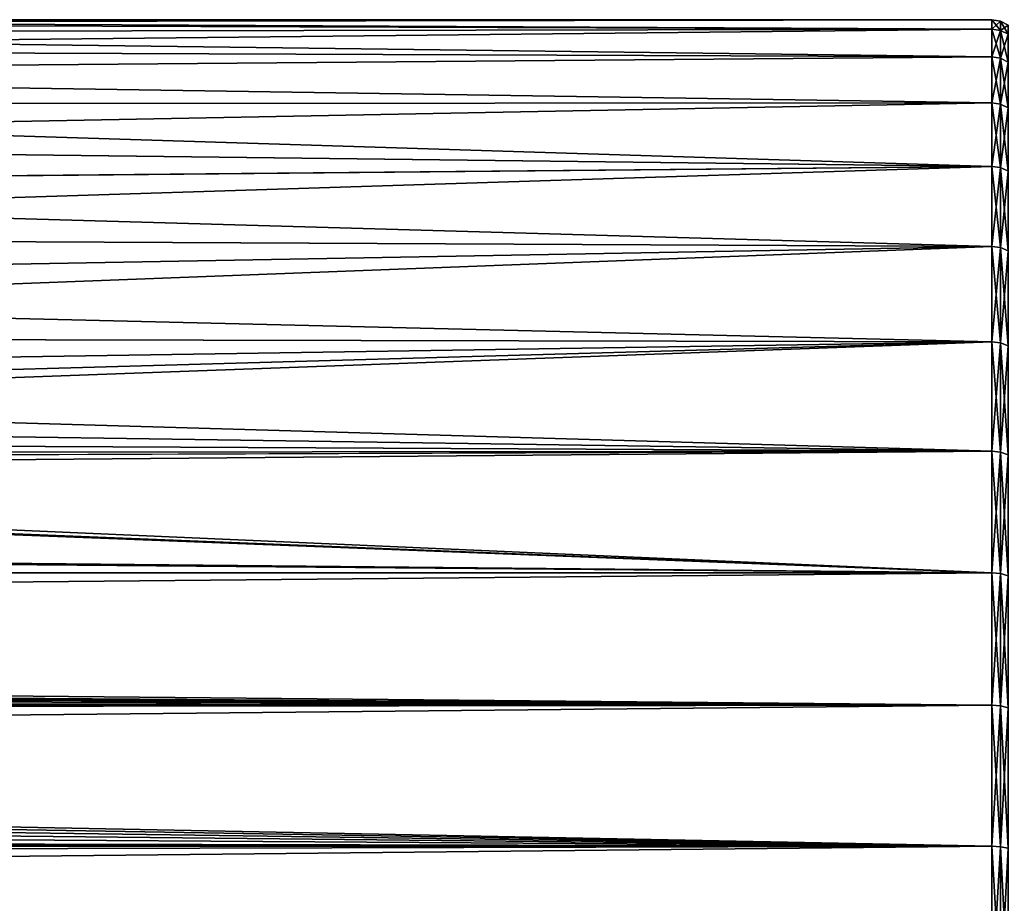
# Model space of a CAD drawing. Header units: metres. Extents: x -128 to 146, y -23 to 80.
# Tile 103 of 113: x 110 to 128, y 7 to 23. Entities that reach past the tile are written whole.
import ezdxf

# ---------------------------------------------------------------- set-up
doc = ezdxf.new("R2010")
doc.units = ezdxf.units.M
doc.layers.add('solid_509241_SW0001', color=7, linetype='CONTINUOUS')

msp = doc.modelspace()

# ---------------------------------------------------------------- linework, layer by layer
at = {"layer": 'solid_509241_SW0001'}
for points in [[(127.5, 22.832304, -2.772344), (93.741875, 22.940973, -1.646741), (93.819817, 23)], [(127.5, 23), (93.819817, 23), (93.741898, 22.940989, 1.646519)], [(127.5, 22.832304, 2.772344), (127.5, 23), (93.741898, 22.940989, 1.646519)], [(127.5, 22.832304, -2.772344), (93.819817, 23), (127.5, 23)], [(127.65451, 22.975529), (127.5, 23), (127.5, 22.832304, 2.772344)], [(127.65451, 22.80801, -2.769394), (127.5, 22.832304, -2.772344), (127.5, 23)], [(127.65451, 22.80801, -2.769394), (127.5, 23), (127.65451, 22.975529)], [(127.5, 22.832304, 2.772344), (93.505913, 22.762983, 3.293419), (93.105606, 22.463484, 4.938818)], [(127.5, 22.331661, 5.50426), (127.5, 22.832304, 2.772344), (93.105606, 22.463484, 4.938818)], [(127.5, 22.832304, -2.772344), (93.505829, 22.76292, -3.293846), (93.741875, 22.940973, -1.646741)], [(127.5, 22.832304, -2.772344), (127.5, 22.331661, -5.50426), (93.505829, 22.76292, -3.293846)], [(127.5, 22.832304, 2.772344), (93.741898, 22.940989, 1.646519), (93.505913, 22.762983, 3.293419)], [(127.65451, 22.975529), (127.5, 22.832304, 2.772344), (127.65451, 22.80801, 2.769394)], [(127.65451, 22.80801, 2.769394), (127.5, 22.832304, 2.772344), (127.5, 22.331661, 5.50426)], [(127.65451, 22.307901, -5.498404), (127.5, 22.331661, -5.50426), (127.5, 22.832304, -2.772344)], [(127.65451, 22.307901, -5.498404), (127.5, 22.832304, -2.772344), (127.65451, 22.80801, -2.769394)], [(127.65451, 22.975529), (127.65451, 22.80801, 2.769394), (127.794022, 22.904417, 0)], [(127.794022, 22.737417, -2.760822), (127.65451, 22.975529), (127.794022, 22.904417, 0)], [(127.65451, 22.80801, -2.769394), (127.65451, 22.975529), (127.794022, 22.737417, -2.760822)], [(127.65451, 22.80801, 2.769394), (127.794022, 22.737417, 2.760822), (127.794022, 22.904417, 0)], [(127.5, 22.331661, -5.50426), (93.105652, 22.463516, -4.938671), (93.505829, 22.76292, -3.293846)], [(127.65451, 22.80801, 2.769394), (127.5, 22.331661, 5.50426), (127.65451, 22.307901, 5.498404)], [(127.65451, 22.80801, 2.769394), (127.65451, 22.307901, 5.498404), (127.794022, 22.737417, 2.760822)], [(127.65451, 22.80801, -2.769394), (127.794022, 22.737417, -2.760822), (127.794022, 22.238855, -5.481386)], [(127.65451, 22.307901, -5.498404), (127.65451, 22.80801, -2.769394), (127.794022, 22.238855, -5.481386)], [(127.65451, 22.307901, 5.498404), (127.794022, 22.238855, 5.481386), (127.794022, 22.737417, 2.760822)], [(127.5, 22.331661, 5.50426), (93.105606, 22.463484, 4.938818), (92.529221, 22.037891, 6.582655)], [(127.5, 21.505373, 8.155912), (127.5, 22.331661, 5.50426), (92.529221, 22.037891, 6.582655)], [(127.5, 22.331661, -5.50426), (92.530556, 22.038866, -6.579393), (93.105652, 22.463516, -4.938671)], [(127.5, 22.331661, -5.50426), (127.5, 21.505373, -8.155912), (92.530556, 22.038866, -6.579393)], [(127.65451, 22.307901, 5.498404), (127.5, 22.331661, 5.50426), (127.5, 21.505373, 8.155912)], [(127.65451, 21.482492, -8.147235), (127.5, 21.505373, -8.155912), (127.5, 22.331661, -5.50426)], [(127.65451, 21.482492, -8.147235), (127.5, 22.331661, -5.50426), (127.65451, 22.307901, -5.498404)], [(127.65451, 22.307901, 5.498404), (127.5, 21.505373, 8.155912), (127.65451, 21.482492, 8.147235)], [(127.65451, 22.307901, 5.498404), (127.65451, 21.482492, 8.147235), (127.794022, 22.238855, 5.481386)], [(127.65451, 22.307901, -5.498404), (127.794022, 22.238855, -5.481386), (127.794022, 21.416, -8.122018)], [(127.65451, 21.482492, -8.147235), (127.65451, 22.307901, -5.498404), (127.794022, 21.416, -8.122018)], [(127.65451, 21.482492, 8.147235), (127.794022, 21.416, 8.122018), (127.794022, 22.238855, 5.481386)], [(127.5, 21.505373, 8.155912), (92.529221, 22.037891, 6.582655), (91.765221, 21.484711, 8.210188)], [(127.5, 21.505373, -8.155912), (91.766914, 21.485926, -8.207008), (92.530556, 22.038866, -6.579393)], [(127.5, 21.505373, 8.155912), (91.765221, 21.484711, 8.210188), (90.798904, 20.8043, 9.807196)], [(127.5, 20.365488, 10.688633), (127.5, 21.505373, 8.155912), (90.798904, 20.8043, 9.807196)], [(127.5, 20.365488, -10.688633), (90.800873, 20.805662, -9.804308), (91.766914, 21.485926, -8.207008)], [(127.5, 21.505373, -8.155912), (127.5, 20.365488, -10.688633), (91.766914, 21.485926, -8.207008)], [(127.65451, 21.482492, 8.147235), (127.5, 21.505373, 8.155912), (127.5, 20.365488, 10.688633)], [(127.65451, 20.343821, -10.67726), (127.5, 20.365488, -10.688633), (127.5, 21.505373, -8.155912)], [(127.65451, 20.343821, -10.67726), (127.5, 21.505373, -8.155912), (127.65451, 21.482492, -8.147235)], [(127.65451, 21.482492, 8.147235), (127.5, 20.365488, 10.688633), (127.65451, 20.343821, 10.67726)], [(127.65451, 21.482492, 8.147235), (127.65451, 20.343821, 10.67726), (127.794022, 21.416, 8.122018)], [(127.65451, 21.482492, -8.147235), (127.794022, 21.416, -8.122018), (127.794022, 20.280853, -10.644213)], [(127.65451, 20.343821, -10.67726), (127.65451, 21.482492, -8.147235), (127.794022, 20.280853, -10.644213)], [(127.65451, 20.343821, 10.67726), (127.794022, 20.280853, 10.644213), (127.794022, 21.416, 8.122018)], [(127.5, 20.365488, 10.688633), (90.798904, 20.8043, 9.807196), (89.619858, 20.00621, 11.346874)], [(127.5, 20.365488, -10.688633), (89.621979, 20.007612, -11.344401), (90.800873, 20.805662, -9.804308)], [(127.5, 20.365488, 10.688633), (89.619858, 20.00621, 11.346874), (88.230232, 19.116686, 12.788756)], [(127.5, 18.928629, 13.065489), (127.5, 20.365488, 10.688633), (88.230232, 19.116686, 12.788756)], [(127.5, 20.365488, -10.688633), (127.5, 18.928629, -13.065489), (89.621979, 20.007612, -11.344401)], [(127.65451, 20.343821, 10.67726), (127.5, 20.365488, 10.688633), (127.5, 18.928629, 13.065489)], [(127.65451, 18.908489, -13.051588), (127.5, 18.928629, -13.065489), (127.5, 20.365488, -10.688633)], [(127.65451, 18.908489, -13.051588), (127.5, 20.365488, -10.688633), (127.65451, 20.343821, -10.67726)], [(127.65451, 20.343821, 10.67726), (127.5, 18.928629, 13.065489), (127.65451, 18.908489, 13.051588)], [(127.65451, 20.343821, 10.67726), (127.65451, 18.908489, 13.051588), (127.794022, 20.280853, 10.644213)], [(127.65451, 20.343821, -10.67726), (127.794022, 20.280853, -10.644213), (127.794022, 18.849964, -13.011191)], [(127.65451, 18.908489, -13.051588), (127.65451, 20.343821, -10.67726), (127.794022, 18.849964, -13.011191)], [(127.65451, 18.908489, 13.051588), (127.794022, 18.849964, 13.011191), (127.794022, 20.280853, 10.644213)], [(127.5, 18.928629, -13.065489), (88.232407, 19.118031, -12.786749), (89.621979, 20.007612, -11.344401)], [(127.5, 18.928629, 13.065489), (88.230232, 19.116686, 12.788756), (86.663193, 18.189522, 14.076268)], [(127.5, 18.928629, -13.065489), (86.665474, 18.190805, -14.074608), (88.232407, 19.118031, -12.786749)], [(127.5, 18.928629, 13.065489), (86.663193, 18.189522, 14.076268), (84.990623, 17.302904, 15.15287)], [(127.5, 17.215748, 15.251822), (127.5, 18.928629, 13.065489), (84.990623, 17.302904, 15.15287)], [(127.5, 18.928629, -13.065489), (127.5, 17.215748, -15.251822), (86.665474, 18.190805, -14.074608)], [(127.65451, 18.908489, 13.051588), (127.5, 18.928629, 13.065489), (127.5, 17.215748, 15.251822)], [(127.65451, 17.19743, -15.235594), (127.5, 17.215748, -15.251822), (127.5, 18.928629, -13.065489)], [(127.65451, 17.19743, -15.235594), (127.5, 18.928629, -13.065489), (127.65451, 18.908489, -13.051588)], [(127.65451, 18.908489, 13.051588), (127.5, 17.215748, 15.251822), (127.65451, 17.19743, 15.235594)], [(127.65451, 18.908489, 13.051588), (127.65451, 17.19743, 15.235594), (127.794022, 18.849964, 13.011191)], [(127.65451, 18.908489, -13.051588), (127.794022, 18.849964, -13.011191), (127.794022, 17.144201, -15.188437)], [(127.65451, 17.19743, -15.235594), (127.65451, 18.908489, -13.051588), (127.794022, 17.144201, -15.188437)], [(127.65451, 17.19743, 15.235594), (127.794022, 17.144201, 15.188437), (127.794022, 18.849964, 13.011191)], [(127.5, 17.215748, -15.251822), (84.991821, 17.303497, -15.152193), (86.665474, 18.190805, -14.074608)], [(127.5, 17.215748, 15.251822), (81.666374, 15.923942, 16.596025), (80.11512, 15.486053, 17.005356)], [(127.5, 15.251822, 17.215748), (127.5, 17.215748, 15.251822), (80.11512, 15.486053, 17.005356)], [(127.5, 17.215748, 15.251822), (83.300354, 16.532104, 15.990295), (81.666374, 15.923942, 16.596025)], [(127.5, 17.215748, 15.251822), (84.990623, 17.302904, 15.15287), (83.300354, 16.532104, 15.990295)], [(127.5, 17.215748, -15.251822), (83.301338, 16.532509, -15.989876), (84.991821, 17.303497, -15.152193)], [(127.5, 17.215748, -15.251822), (127.5, 15.251822, -17.215748), (83.301338, 16.532509, -15.989876)], [(127.65451, 17.19743, 15.235594), (127.5, 17.215748, 15.251822), (127.5, 15.251822, 17.215748)], [(127.65451, 15.235594, -17.19743), (127.5, 15.251822, -17.215748), (127.5, 17.215748, -15.251822)], [(127.65451, 15.235594, -17.19743), (127.5, 17.215748, -15.251822), (127.65451, 17.19743, -15.235594)], [(127.65451, 17.19743, 15.235594), (127.5, 15.251822, 17.215748), (127.65451, 15.235594, 17.19743)], [(127.65451, 17.19743, 15.235594), (127.65451, 15.235594, 17.19743), (127.794022, 17.144201, 15.188437)], [(127.65451, 17.19743, -15.235594), (127.794022, 17.144201, -15.188437), (127.794022, 15.188437, -17.144201)], [(127.65451, 15.235594, -17.19743), (127.65451, 17.19743, -15.235594), (127.794022, 15.188437, -17.144201)], [(127.65451, 15.235594, 17.19743), (127.794022, 15.188437, 17.144201), (127.794022, 17.144201, 15.188437)], [(127.5, 15.251822, -17.215748), (81.667183, 15.924208, -16.59577), (83.301338, 16.532509, -15.989876)], [(127.5, 15.251822, -17.215748), (80.115677, 15.486184, -17.005238), (81.667183, 15.924208, -16.59577)], [(127.5, 15.251822, 17.215748), (80.11512, 15.486053, 17.005356), (78.637146, 15.206267, 17.255997)], [(127.5, 15.251822, -17.215748), (78.637505, 15.206318, -17.255953), (80.115677, 15.486184, -17.005238)], [(-127.5, 13.065489, 18.928629), (127.5, 15.251822, 17.215748), (77.206894, 15.070559, 17.374643)], [(-127.5, 13.065489, 18.928629), (127.5, 13.065489, 18.928629), (127.5, 15.251822, 17.215748)], [(127.5, 13.065489, -18.928629), (-127.5, 15.251822, -17.215748), (-77.206894, 15.070559, -17.374643)], [(127.5, 13.065489, -18.928629), (-127.5, 13.065489, -18.928629), (-127.5, 15.251822, -17.215748)], [(127.5, 15.251822, 17.215748), (78.637146, 15.206267, 17.255997), (77.206894, 15.070559, 17.374643)], [(127.5, 15.251822, -17.215748), (127.5, 13.065489, -18.928629), (78.637505, 15.206318, -17.255953)], [(127.65451, 15.235594, 17.19743), (127.5, 15.251822, 17.215748), (127.5, 13.065489, 18.928629)], [(127.65451, 13.051588, -18.908489), (127.5, 13.065489, -18.928629), (127.5, 15.251822, -17.215748)], [(127.65451, 13.051588, -18.908489), (127.5, 15.251822, -17.215748), (127.65451, 15.235594, -17.19743)], [(127.65451, 15.235594, 17.19743), (127.5, 13.065489, 18.928629), (127.65451, 13.051588, 18.908489)], [(127.65451, 15.235594, 17.19743), (127.65451, 13.051588, 18.908489), (127.794022, 15.188437, 17.144201)], [(127.65451, 15.235594, -17.19743), (127.794022, 15.188437, -17.144201), (127.794022, 13.011191, -18.849964)], [(127.65451, 13.051588, -18.908489), (127.65451, 15.235594, -17.19743), (127.794022, 13.011191, -18.849964)], [(127.5, 13.065489, -18.928629), (-77.206894, 15.070559, -17.374643), (-75.792999, 15.070564, -17.37464)], [(127.5, 13.065489, -18.928629), (-75.792999, 15.070564, -17.37464), (75.792984, 15.070564, -17.37464)], [(127.5, 13.065489, -18.928629), (75.792984, 15.070564, -17.37464), (77.207047, 15.070566, -17.374638)], [(127.5, 13.065489, -18.928629), (77.207047, 15.070566, -17.374638), (78.637505, 15.206318, -17.255953)], [(127.65451, 13.051588, 18.908489), (127.794022, 13.011191, 18.849964), (127.794022, 15.188437, 17.144201)], [(-127.5, 10.688633, 20.365488), (127.5, 10.688633, 20.365488), (127.5, 13.065489, 18.928629)], [(-127.5, 13.065489, 18.928629), (-127.5, 10.688633, 20.365488), (127.5, 13.065489, 18.928629)], [(127.5, 13.065489, -18.928629), (127.5, 10.688633, -20.365488), (-127.5, 13.065489, -18.928629)], [(0.731982, 11.600663, -19.860126), (-127.5, 13.065489, -18.928629), (127.5, 10.688633, -20.365488)], [(127.65451, 13.051588, 18.908489), (127.5, 13.065489, 18.928629), (127.5, 10.688633, 20.365488)], [(127.65451, 10.67726, -20.343821), (127.5, 10.688633, -20.365488), (127.5, 13.065489, -18.928629)], [(127.65451, 10.67726, -20.343821), (127.5, 13.065489, -18.928629), (127.65451, 13.051588, -18.908489)], [(127.65451, 13.051588, 18.908489), (127.5, 10.688633, 20.365488), (127.65451, 10.67726, 20.343821)], [(127.65451, 13.051588, 18.908489), (127.65451, 10.67726, 20.343821), (127.794022, 13.011191, 18.849964)], [(127.65451, 13.051588, -18.908489), (127.794022, 13.011191, -18.849964), (127.794022, 10.644213, -20.280853)], [(127.65451, 10.67726, -20.343821), (127.65451, 13.051588, -18.908489), (127.794022, 10.644213, -20.280853)], [(127.65451, 10.67726, 20.343821), (127.794022, 10.644213, 20.280853), (127.794022, 13.011191, 18.849964)], [(1.552271, 11.525338, -19.903934), (0.731982, 11.600663, -19.860126), (127.5, 10.688633, -20.365488)], [(2.178998, 11.43076, -19.958399), (1.552271, 11.525338, -19.903934), (127.5, 10.688633, -20.365488)], [(2.903484, 11.280501, -20.043709), (2.178998, 11.43076, -19.958399), (127.5, 10.688633, -20.365488)], [(3.624743, 11.08526, -20.152346), (2.903484, 11.280501, -20.043709), (127.5, 10.688633, -20.365488)], [(4.341824, 10.843522, -20.283442), (3.624743, 11.08526, -20.152346), (127.5, 10.688633, -20.365488)], [(5.053592, 10.553617, -20.435781), (4.341824, 10.843522, -20.283442), (127.5, 10.688633, -20.365488)], [(-127.5, 8.155912, 21.505373), (127.5, 8.155912, 21.505373), (127.5, 10.688633, 20.365488)], [(-127.5, 10.688633, 20.365488), (-127.5, 8.155912, 21.505373), (127.5, 10.688633, 20.365488)], [(5.053592, 10.553617, -20.435781), (127.5, 10.688633, -20.365488), (127.5, 8.155912, -21.505373)], [(127.65451, 10.67726, 20.343821), (127.5, 10.688633, 20.365488), (127.5, 8.155912, 21.505373)], [(127.65451, 8.147235, -21.482492), (127.5, 8.155912, -21.505373), (127.5, 10.688633, -20.365488)], [(127.65451, 8.147235, -21.482492), (127.5, 10.688633, -20.365488), (127.65451, 10.67726, -20.343821)], [(127.65451, 10.67726, 20.343821), (127.5, 8.155912, 21.505373), (127.65451, 8.147235, 21.482492)], [(127.65451, 10.67726, 20.343821), (127.65451, 8.147235, 21.482492), (127.794022, 10.644213, 20.280853)], [(127.65451, 10.67726, -20.343821), (127.794022, 10.644213, -20.280853), (127.794022, 8.122018, -21.416)], [(127.65451, 8.147235, -21.482492), (127.65451, 10.67726, -20.343821), (127.794022, 8.122018, -21.416)], [(127.65451, 8.147235, 21.482492), (127.794022, 8.122018, 21.416), (127.794022, 10.644213, 20.280853)], [(5.754017, 10.215587, -20.606838), (5.053592, 10.553617, -20.435781), (127.5, 8.155912, -21.505373)], [(6.437222, 9.830227, -20.793428), (5.754017, 10.215587, -20.606838), (127.5, 8.155912, -21.505373)], [(7.097871, 9.398941, -20.991901), (6.437222, 9.830227, -20.793428), (127.5, 8.155912, -21.505373)], [(7.731003, 8.923784, -21.198256), (7.097871, 9.398941, -20.991901), (127.5, 8.155912, -21.505373)], [(8.331079, 8.408152, -21.408012), (7.731003, 8.923784, -21.198256), (127.5, 8.155912, -21.505373)], [(8.477691, 8.271177, -21.461306), (8.331079, 8.408152, -21.408012), (127.5, 8.155912, -21.505373)], [(-127.5, 5.50426, 22.331661), (127.5, 5.50426, 22.331661), (127.5, 8.155912, 21.505373)], [(-127.5, 8.155912, 21.505373), (-127.5, 5.50426, 22.331661), (127.5, 8.155912, 21.505373)], [(8.892486, 7.856993, -21.616375), (8.477691, 8.271177, -21.461306), (127.5, 8.155912, -21.505373)], [(8.892486, 7.856993, -21.616375), (127.5, 8.155912, -21.505373), (127.5, 5.50426, -22.331661)], [(127.65451, 8.147235, 21.482492), (127.5, 8.155912, 21.505373), (127.5, 5.50426, 22.331661)], [(127.65451, 5.498404, -22.307901), (127.5, 5.50426, -22.331661), (127.5, 8.155912, -21.505373)], [(127.65451, 5.498404, -22.307901), (127.5, 8.155912, -21.505373), (127.65451, 8.147235, -21.482492)], [(127.65451, 8.147235, 21.482492), (127.5, 5.50426, 22.331661), (127.65451, 5.498404, 22.307901)], [(127.65451, 8.147235, 21.482492), (127.65451, 5.498404, 22.307901), (127.794022, 8.122018, 21.416)], [(127.65451, 8.147235, -21.482492), (127.794022, 8.122018, -21.416), (127.794022, 5.481386, -22.238855)], [(127.65451, 5.498404, -22.307901), (127.65451, 8.147235, -21.482492), (127.794022, 5.481386, -22.238855)], [(127.65451, 5.498404, 22.307901), (127.794022, 5.481386, 22.238855), (127.794022, 8.122018, 21.416)], [(9.411216, 7.275314, -21.819023), (8.892486, 7.856993, -21.616375), (127.5, 5.50426, -22.331661)], [(9.884495, 6.668213, -22.012154), (9.411216, 7.275314, -21.819023), (127.5, 5.50426, -22.331661)]]:
    msp.add_3dface(points, dxfattribs=at)

doc.saveas('drawing.dxf')
